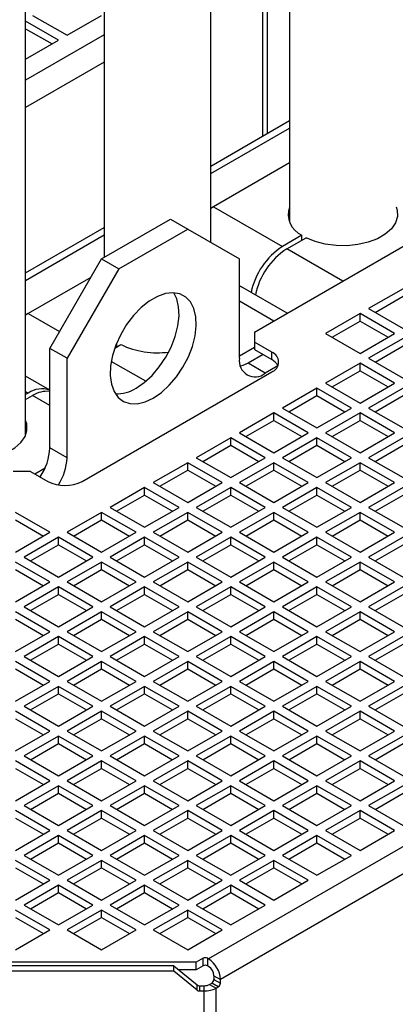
# Model space of a CAD drawing. Header units: millimetres. Extents: x 16 to 577, y 6 to 416.
# Tile 61 of 119: x 376 to 385, y 311 to 334. Entities that reach past the tile are written whole.
import ezdxf

# ---------------------------------------------------------------- set-up
doc = ezdxf.new("R2010")
doc.units = ezdxf.units.MM

msp = doc.modelspace()

# ---------------------------------------------------------------- linework, layer by layer
at = {"color": 7, "linetype": 'Continuous', "lineweight": 25}
for p, q in [((382.3349, 344.7518), (382.3349, 329.7374)), ((377.9912, 342.2442), (377.9912, 328.8986)), ((380.4912, 329.2484), (380.4912, 342.2442)), ((376.1476, 324.7223), (376.1476, 339.7367)), ((381.7072, 331.7429), (381.7072, 335.475)), ((381.8223, 331.8093), (381.8223, 335.6354)), ((376.3118, 334.5763), (377.1199, 334.1098)), ((377.1199, 334.1098), (377.928, 334.5763)), ((376.9179, 333.9932), (376.1476, 334.4379)), ((376.1476, 334.2629), (376.7663, 333.9057)), ((377.9912, 334.1171), (376.1476, 333.0528)), ((376.1476, 333.5485), (376.9179, 333.9932)), ((377.9912, 333.4756), (376.1476, 332.4113)), ((380.4912, 331.0409), (382.3349, 332.1053)), ((380.4912, 330.866), (382.3349, 331.9303)), ((382.3349, 331.1139), (380.5544, 330.086)), ((380.5544, 330.086), (380.4912, 330.0465)), ((380.5544, 330.086), (382.1707, 329.153)), ((377.928, 328.8621), (379.5443, 329.7951)), ((379.5443, 329.7951), (379.9483, 329.5619)), ((376.1476, 328.5334), (377.9912, 329.5977)), ((378.3321, 328.6288), (379.9483, 329.5619)), ((379.9483, 329.5619), (381.1605, 328.8619)), ((376.1476, 328.3585), (377.9912, 329.4228)), ((381.5141, 327.1412), (385.2516, 329.2988)), ((382.6266, 329.4162), (382.1707, 329.153)), ((382.2717, 329.0947), (382.7277, 329.3579)), ((382.6266, 329.2996), (382.6266, 329.4162)), ((383.5848, 328.3366), (382.2717, 329.0947)), ((376.7158, 326.7625), (377.928, 328.8621)), ((377.928, 328.8621), (378.3321, 328.6288)), ((381.1605, 326.5289), (381.1605, 328.8619)), ((378.3321, 328.6288), (377.1199, 326.5293)), ((377.6749, 328.4237), (376.2108, 327.5785)), ((381.1605, 328.2304), (381.1911, 328.2147)), ((382.2824, 327.5847), (381.1911, 328.2147)), ((384.9991, 328.1617), (384.191, 327.6952)), ((381.9686, 327.4036), (381.1605, 327.8701)), ((384.3425, 327.6077), (384.9991, 327.9867)), ((384.191, 327.6952), (384.9991, 327.2286)), ((376.2108, 327.5785), (376.1476, 327.5389)), ((376.2108, 327.5785), (376.9429, 327.1558)), ((383.9889, 327.5785), (383.1808, 327.112)), ((383.3324, 327.0245), (383.9889, 327.4036)), ((384.7971, 327.112), (383.9889, 327.5785)), ((383.9889, 327.4036), (383.9889, 327.5785)), ((383.9889, 327.4036), (384.6455, 327.0245)), ((381.5141, 327.1412), (381.5141, 326.9079)), ((381.9181, 326.6746), (381.5141, 326.9079)), ((381.5141, 326.9079), (381.5141, 326.7329)), ((383.1808, 327.112), (383.9889, 326.6455)), ((383.9889, 326.6455), (384.7971, 327.112)), ((384.9991, 326.9954), (384.191, 326.5289)), ((377.1199, 326.5293), (376.7158, 326.7625)), ((376.7158, 324.4295), (376.7158, 326.7625)), ((378.238, 326.766), (378.384, 326.8504)), ((378.283, 326.792), (378.283, 326.8846)), ((381.1605, 326.5871), (381.5141, 326.7912)), ((381.5141, 326.7329), (381.9181, 326.4997)), ((384.3425, 326.4414), (384.9991, 326.8204)), ((377.1199, 324.1963), (377.1199, 326.5293)), ((378.9628, 325.9898), (378.1558, 326.4556)), ((381.7162, 326.6163), (381.3625, 326.4121)), ((381.9181, 326.4997), (381.9181, 326.6746)), ((384.191, 326.5289), (384.9991, 326.0623)), ((381.7666, 326.1789), (381.3625, 326.4121)), ((382.0632, 326.3501), (381.7666, 326.1789)), ((383.9889, 326.4122), (383.1808, 325.9457)), ((383.3324, 325.8582), (383.9889, 326.2373)), ((384.7971, 325.9457), (383.9889, 326.4122)), ((383.9889, 326.2373), (383.9889, 326.4122)), ((383.9889, 326.2373), (384.6455, 325.8582)), ((376.7158, 325.7831), (376.1476, 326.1112)), ((377.4735, 323.6423), (381.9181, 326.2081)), ((382.9788, 325.8291), (382.1707, 325.3626)), ((383.7869, 325.3626), (382.9788, 325.8291)), ((382.9788, 325.6541), (382.9788, 325.8291)), ((383.1808, 325.9457), (383.9889, 325.4792)), ((383.9889, 325.4792), (384.7971, 325.9457)), ((384.9991, 325.8291), (384.191, 325.3626)), ((376.1476, 325.7489), (376.2108, 325.7124)), ((376.2108, 325.7124), (376.1476, 325.6759)), ((376.1476, 325.5593), (376.3118, 325.6541)), ((376.7158, 325.4208), (376.3118, 325.6541)), ((382.3222, 325.2751), (382.9788, 325.6541)), ((382.9788, 325.6541), (383.6354, 325.2751)), ((384.3425, 325.2751), (384.9991, 325.6541)), ((382.1707, 325.3626), (382.9788, 324.896)), ((382.9788, 324.896), (383.7869, 325.3626)), ((384.191, 325.3626), (384.9991, 324.896)), ((381.9686, 325.2459), (381.1605, 324.7794)), ((381.3121, 324.6919), (381.9686, 325.071)), ((382.7768, 324.7794), (381.9686, 325.2459)), ((381.9686, 325.071), (381.9686, 325.2459)), ((381.9686, 325.071), (382.6252, 324.6919)), ((383.9889, 325.2459), (383.1808, 324.7794)), ((383.3324, 324.6919), (383.9889, 325.071)), ((384.7971, 324.7794), (383.9889, 325.2459)), ((383.9889, 325.071), (383.9889, 325.2459)), ((383.9889, 325.071), (384.6455, 324.6919)), ((380.9585, 324.6628), (380.1504, 324.1963)), ((381.7666, 324.1963), (380.9585, 324.6628)), ((380.9585, 324.4878), (380.9585, 324.6628)), ((381.1605, 324.7794), (381.9686, 324.3129)), ((381.9686, 324.3129), (382.7768, 324.7794)), ((382.9788, 324.6628), (382.1707, 324.1963)), ((383.7869, 324.1963), (382.9788, 324.6628)), ((382.9788, 324.4878), (382.9788, 324.6628)), ((383.1808, 324.7794), (383.9889, 324.3129)), ((383.9889, 324.3129), (384.7971, 324.7794)), ((384.9991, 324.6628), (384.191, 324.1963)), ((377.1199, 324.1963), (376.7158, 324.4295)), ((380.3019, 324.1088), (380.9585, 324.4878)), ((380.9585, 324.4878), (381.6151, 324.1088)), ((382.3222, 324.1088), (382.9788, 324.4878)), ((382.9788, 324.4878), (383.6354, 324.1088)), ((384.3425, 324.1088), (384.9991, 324.4878)), ((380.1504, 324.1963), (380.9585, 323.7297)), ((380.9585, 323.7297), (381.7666, 324.1963)), ((382.1707, 324.1963), (382.9788, 323.7297)), ((382.9788, 323.7297), (383.7869, 324.1963)), ((384.191, 324.1963), (384.9991, 323.7297)), ((376.3623, 323.8172), (376.602, 323.9556)), ((379.9483, 324.0796), (379.1402, 323.6131)), ((379.2918, 323.5256), (379.9483, 323.9047)), ((380.7565, 323.6131), (379.9483, 324.0796)), ((379.9483, 323.9047), (379.9483, 324.0796)), ((379.9483, 323.9047), (380.6049, 323.5256)), ((381.9686, 324.0796), (381.1605, 323.6131)), ((381.3121, 323.5256), (381.9686, 323.9047)), ((382.7768, 323.6131), (381.9686, 324.0796)), ((381.9686, 323.9047), (381.9686, 324.0796)), ((381.9686, 323.9047), (382.6252, 323.5256)), ((383.9889, 324.0796), (383.1808, 323.6131)), ((383.3324, 323.5256), (383.9889, 323.9047)), ((384.7971, 323.6131), (383.9889, 324.0796)), ((383.9889, 323.9047), (383.9889, 324.0796)), ((383.9889, 323.9047), (384.6455, 323.5256)), ((376.2613, 323.8755), (375.8572, 323.8755)), ((376.2613, 323.8755), (376.6653, 323.6423)), ((400.0874, 323.7803), (380.437, 312.4364)), ((378.9382, 323.4965), (378.1301, 323.03)), ((379.7463, 323.03), (378.9382, 323.4965)), ((378.9382, 323.3215), (378.9382, 323.4965)), ((379.1402, 323.6131), (379.9483, 323.1466)), ((379.9483, 323.1466), (380.7565, 323.6131)), ((380.9585, 323.4965), (380.1504, 323.03)), ((381.7666, 323.03), (380.9585, 323.4965)), ((380.9585, 323.3215), (380.9585, 323.4965)), ((381.1605, 323.6131), (381.9686, 323.1466)), ((381.9686, 323.1466), (382.7768, 323.6131)), ((382.9788, 323.4965), (382.1707, 323.03)), ((383.7869, 323.03), (382.9788, 323.4965)), ((382.9788, 323.3215), (382.9788, 323.4965)), ((383.1808, 323.6131), (383.9889, 323.1466)), ((383.9889, 323.1466), (384.7971, 323.6131)), ((384.9991, 323.4965), (384.191, 323.03)), ((378.2816, 322.9425), (378.9382, 323.3215)), ((378.9382, 323.3215), (379.5948, 322.9425)), ((380.3019, 322.9425), (380.9585, 323.3215)), ((380.9585, 323.3215), (381.6151, 322.9425)), ((382.3222, 322.9425), (382.9788, 323.3215)), ((382.9788, 323.3215), (383.6354, 322.9425)), ((384.3425, 322.9425), (384.9991, 323.3215)), ((378.1301, 323.03), (378.9382, 322.5635)), ((378.9382, 322.5635), (379.7463, 323.03)), ((380.1504, 323.03), (380.9585, 322.5635)), ((380.9585, 322.5635), (381.7666, 323.03)), ((382.1707, 323.03), (382.9788, 322.5635)), ((382.9788, 322.5635), (383.7869, 323.03)), ((384.191, 323.03), (384.9991, 322.5635)), ((376.7158, 322.4468), (375.9077, 322.9133)), ((377.928, 322.9133), (377.1199, 322.4468)), ((378.7362, 322.4468), (377.928, 322.9133)), ((377.928, 322.7384), (377.928, 322.9133)), ((379.9483, 322.9133), (379.1402, 322.4468)), ((380.7565, 322.4468), (379.9483, 322.9133)), ((379.9483, 322.7384), (379.9483, 322.9133)), ((381.9686, 322.9133), (381.1605, 322.4468)), ((382.7768, 322.4468), (381.9686, 322.9133)), ((381.9686, 322.7384), (381.9686, 322.9133)), ((383.9889, 322.9133), (383.1808, 322.4468)), ((384.7971, 322.4468), (383.9889, 322.9133)), ((383.9889, 322.7384), (383.9889, 322.9133)), ((375.9077, 322.7384), (376.5643, 322.3593)), ((377.2715, 322.3593), (377.928, 322.7384)), ((377.928, 322.7384), (378.5846, 322.3593)), ((379.2918, 322.3593), (379.9483, 322.7384)), ((379.9483, 322.7384), (380.6049, 322.3593)), ((381.3121, 322.3593), (381.9686, 322.7384)), ((381.9686, 322.7384), (382.6252, 322.3593)), ((383.3324, 322.3593), (383.9889, 322.7384)), ((383.9889, 322.7384), (384.6455, 322.3593)), ((375.9077, 321.9803), (376.7158, 322.4468)), ((376.9179, 322.3302), (376.1098, 321.8637)), ((377.726, 321.8637), (376.9179, 322.3302)), ((376.9179, 322.1552), (376.9179, 322.3302)), ((377.1199, 322.4468), (377.928, 321.9803)), ((377.928, 321.9803), (378.7362, 322.4468)), ((378.9382, 322.3302), (378.1301, 321.8637)), ((379.7463, 321.8637), (378.9382, 322.3302)), ((378.9382, 322.1552), (378.9382, 322.3302)), ((379.1402, 322.4468), (379.9483, 321.9803)), ((379.9483, 321.9803), (380.7565, 322.4468)), ((380.9585, 322.3302), (380.1504, 321.8637)), ((381.7666, 321.8637), (380.9585, 322.3302)), ((380.9585, 322.1552), (380.9585, 322.3302)), ((381.1605, 322.4468), (381.9686, 321.9803)), ((381.9686, 321.9803), (382.7768, 322.4468)), ((382.9788, 322.3302), (382.1707, 321.8637)), ((383.7869, 321.8637), (382.9788, 322.3302)), ((382.9788, 322.1552), (382.9788, 322.3302)), ((383.1808, 322.4468), (383.9889, 321.9803)), ((383.9889, 321.9803), (384.7971, 322.4468)), ((384.9991, 322.3302), (384.191, 321.8637)), ((376.2613, 321.7762), (376.9179, 322.1552)), ((376.9179, 322.1552), (377.5745, 321.7762)), ((378.2816, 321.7762), (378.9382, 322.1552)), ((378.9382, 322.1552), (379.5948, 321.7762)), ((380.3019, 321.7762), (380.9585, 322.1552)), ((380.9585, 322.1552), (381.6151, 321.7762)), ((382.3222, 321.7762), (382.9788, 322.1552)), ((382.9788, 322.1552), (383.6354, 321.7762)), ((384.3425, 321.7762), (384.9991, 322.1552)), ((376.1098, 321.8637), (376.9179, 321.3972)), ((376.9179, 321.3972), (377.726, 321.8637)), ((378.1301, 321.8637), (378.9382, 321.3972)), ((378.9382, 321.3972), (379.7463, 321.8637)), ((380.1504, 321.8637), (380.9585, 321.3972)), ((380.9585, 321.3972), (381.7666, 321.8637)), ((382.1707, 321.8637), (382.9788, 321.3972)), ((382.9788, 321.3972), (383.7869, 321.8637)), ((384.191, 321.8637), (384.9991, 321.3972)), ((376.7158, 321.2805), (375.9077, 321.747)), ((377.928, 321.747), (377.1199, 321.2805)), ((378.7362, 321.2805), (377.928, 321.747)), ((377.928, 321.5721), (377.928, 321.747)), ((379.9483, 321.747), (379.1402, 321.2805)), ((380.7565, 321.2805), (379.9483, 321.747)), ((379.9483, 321.5721), (379.9483, 321.747)), ((381.9686, 321.747), (381.1605, 321.2805)), ((382.7768, 321.2805), (381.9686, 321.747)), ((381.9686, 321.5721), (381.9686, 321.747)), ((383.9889, 321.747), (383.1808, 321.2805)), ((384.7971, 321.2805), (383.9889, 321.747)), ((383.9889, 321.5721), (383.9889, 321.747)), ((375.9077, 321.5721), (376.5643, 321.193)), ((377.2715, 321.193), (377.928, 321.5721)), ((377.928, 321.5721), (378.5846, 321.193)), ((379.2918, 321.193), (379.9483, 321.5721)), ((379.9483, 321.5721), (380.6049, 321.193)), ((381.3121, 321.193), (381.9686, 321.5721)), ((381.9686, 321.5721), (382.6252, 321.193)), ((383.3324, 321.193), (383.9889, 321.5721)), ((383.9889, 321.5721), (384.6455, 321.193)), ((375.9077, 320.814), (376.7158, 321.2805)), ((376.9179, 321.1639), (376.1098, 320.6974)), ((377.726, 320.6974), (376.9179, 321.1639)), ((376.9179, 320.9889), (376.9179, 321.1639)), ((377.1199, 321.2805), (377.928, 320.814)), ((377.928, 320.814), (378.7362, 321.2805)), ((378.9382, 321.1639), (378.1301, 320.6974)), ((379.7463, 320.6974), (378.9382, 321.1639)), ((378.9382, 320.9889), (378.9382, 321.1639)), ((379.1402, 321.2805), (379.9483, 320.814)), ((379.9483, 320.814), (380.7565, 321.2805)), ((380.9585, 321.1639), (380.1504, 320.6974)), ((381.7666, 320.6974), (380.9585, 321.1639)), ((380.9585, 320.9889), (380.9585, 321.1639)), ((381.1605, 321.2805), (381.9686, 320.814)), ((381.9686, 320.814), (382.7768, 321.2805)), ((382.9788, 321.1639), (382.1707, 320.6974)), ((383.7869, 320.6974), (382.9788, 321.1639)), ((382.9788, 320.9889), (382.9788, 321.1639)), ((383.1808, 321.2805), (383.9889, 320.814)), ((383.9889, 320.814), (384.7971, 321.2805)), ((384.9991, 321.1639), (384.191, 320.6974)), ((376.2613, 320.6099), (376.9179, 320.9889)), ((376.9179, 320.9889), (377.5745, 320.6099)), ((378.2816, 320.6099), (378.9382, 320.9889)), ((378.9382, 320.9889), (379.5948, 320.6099)), ((380.3019, 320.6099), (380.9585, 320.9889)), ((380.9585, 320.9889), (381.6151, 320.6099)), ((382.3222, 320.6099), (382.9788, 320.9889)), ((382.9788, 320.9889), (383.6354, 320.6099)), ((384.3425, 320.6099), (384.9991, 320.9889)), ((376.1098, 320.6974), (376.9179, 320.2309)), ((376.9179, 320.2309), (377.726, 320.6974)), ((378.1301, 320.6974), (378.9382, 320.2309)), ((378.9382, 320.2309), (379.7463, 320.6974)), ((380.1504, 320.6974), (380.9585, 320.2309)), ((380.9585, 320.2309), (381.7666, 320.6974)), ((382.1707, 320.6974), (382.9788, 320.2309)), ((382.9788, 320.2309), (383.7869, 320.6974)), ((384.191, 320.6974), (384.9991, 320.2309)), ((376.7158, 320.1142), (375.9077, 320.5807)), ((377.928, 320.5807), (377.1199, 320.1142)), ((378.7362, 320.1142), (377.928, 320.5807)), ((377.928, 320.4058), (377.928, 320.5807)), ((379.9483, 320.5807), (379.1402, 320.1142)), ((380.7565, 320.1142), (379.9483, 320.5807)), ((379.9483, 320.4058), (379.9483, 320.5807)), ((381.9686, 320.5807), (381.1605, 320.1142)), ((382.7768, 320.1142), (381.9686, 320.5807)), ((381.9686, 320.4058), (381.9686, 320.5807)), ((383.9889, 320.5807), (383.1808, 320.1142)), ((384.7971, 320.1142), (383.9889, 320.5807)), ((383.9889, 320.4058), (383.9889, 320.5807)), ((375.9077, 320.4058), (376.5643, 320.0267)), ((377.2715, 320.0267), (377.928, 320.4058)), ((377.928, 320.4058), (378.5846, 320.0267)), ((379.2918, 320.0267), (379.9483, 320.4058)), ((379.9483, 320.4058), (380.6049, 320.0267)), ((381.3121, 320.0267), (381.9686, 320.4058)), ((381.9686, 320.4058), (382.6252, 320.0267)), ((383.3324, 320.0267), (383.9889, 320.4058)), ((383.9889, 320.4058), (384.6455, 320.0267)), ((375.9077, 319.6477), (376.7158, 320.1142)), ((376.9179, 319.9976), (376.1098, 319.5311)), ((377.726, 319.5311), (376.9179, 319.9976)), ((376.9179, 319.8226), (376.9179, 319.9976)), ((377.1199, 320.1142), (377.928, 319.6477)), ((377.928, 319.6477), (378.7362, 320.1142)), ((378.9382, 319.9976), (378.1301, 319.5311)), ((379.7463, 319.5311), (378.9382, 319.9976)), ((378.9382, 319.8226), (378.9382, 319.9976)), ((379.1402, 320.1142), (379.9483, 319.6477)), ((379.9483, 319.6477), (380.7565, 320.1142)), ((380.9585, 319.9976), (380.1504, 319.5311)), ((381.7666, 319.5311), (380.9585, 319.9976)), ((380.9585, 319.8226), (380.9585, 319.9976)), ((381.1605, 320.1142), (381.9686, 319.6477)), ((381.9686, 319.6477), (382.7768, 320.1142)), ((382.9788, 319.9976), (382.1707, 319.5311)), ((383.7869, 319.5311), (382.9788, 319.9976)), ((382.9788, 319.8226), (382.9788, 319.9976)), ((383.1808, 320.1142), (383.9889, 319.6477)), ((383.9889, 319.6477), (384.7971, 320.1142)), ((384.9991, 319.9976), (384.191, 319.5311)), ((376.2613, 319.4436), (376.9179, 319.8226)), ((376.9179, 319.8226), (377.5745, 319.4436)), ((378.2816, 319.4436), (378.9382, 319.8226)), ((378.9382, 319.8226), (379.5948, 319.4436)), ((380.3019, 319.4436), (380.9585, 319.8226)), ((380.9585, 319.8226), (381.6151, 319.4436)), ((382.3222, 319.4436), (382.9788, 319.8226)), ((382.9788, 319.8226), (383.6354, 319.4436)), ((384.3425, 319.4436), (384.9991, 319.8226)), ((376.1098, 319.5311), (376.9179, 319.0646)), ((376.9179, 319.0646), (377.726, 319.5311)), ((378.1301, 319.5311), (378.9382, 319.0646)), ((378.9382, 319.0646), (379.7463, 319.5311)), ((380.1504, 319.5311), (380.9585, 319.0646)), ((380.9585, 319.0646), (381.7666, 319.5311)), ((382.1707, 319.5311), (382.9788, 319.0646)), ((382.9788, 319.0646), (383.7869, 319.5311)), ((384.191, 319.5311), (384.9991, 319.0646)), ((376.7158, 318.9479), (375.9077, 319.4144)), ((377.928, 319.4144), (377.1199, 318.9479)), ((378.7362, 318.9479), (377.928, 319.4144)), ((377.928, 319.2395), (377.928, 319.4144)), ((379.9483, 319.4144), (379.1402, 318.9479)), ((380.7565, 318.9479), (379.9483, 319.4144)), ((379.9483, 319.2395), (379.9483, 319.4144)), ((381.9686, 319.4144), (381.1605, 318.9479)), ((382.7768, 318.9479), (381.9686, 319.4144)), ((381.9686, 319.2395), (381.9686, 319.4144)), ((383.9889, 319.4144), (383.1808, 318.9479)), ((384.7971, 318.9479), (383.9889, 319.4144)), ((383.9889, 319.2395), (383.9889, 319.4144)), ((375.9077, 319.2395), (376.5643, 318.8604)), ((377.2715, 318.8604), (377.928, 319.2395)), ((377.928, 319.2395), (378.5846, 318.8604)), ((379.2918, 318.8604), (379.9483, 319.2395)), ((379.9483, 319.2395), (380.6049, 318.8604)), ((381.3121, 318.8604), (381.9686, 319.2395)), ((381.9686, 319.2395), (382.6252, 318.8604)), ((383.3324, 318.8604), (383.9889, 319.2395)), ((383.9889, 319.2395), (384.6455, 318.8604)), ((375.9077, 318.4814), (376.7158, 318.9479)), ((376.9179, 318.8313), (376.1098, 318.3648)), ((377.726, 318.3648), (376.9179, 318.8313)), ((376.9179, 318.6563), (376.9179, 318.8313)), ((377.1199, 318.9479), (377.928, 318.4814)), ((377.928, 318.4814), (378.7362, 318.9479)), ((378.9382, 318.8313), (378.1301, 318.3648)), ((379.7463, 318.3648), (378.9382, 318.8313)), ((378.9382, 318.6563), (378.9382, 318.8313)), ((379.1402, 318.9479), (379.9483, 318.4814)), ((379.9483, 318.4814), (380.7565, 318.9479)), ((380.9585, 318.8313), (380.1504, 318.3648)), ((381.7666, 318.3648), (380.9585, 318.8313)), ((380.9585, 318.6563), (380.9585, 318.8313)), ((381.1605, 318.9479), (381.9686, 318.4814)), ((381.9686, 318.4814), (382.7768, 318.9479)), ((382.9788, 318.8313), (382.1707, 318.3648)), ((383.7869, 318.3648), (382.9788, 318.8313)), ((382.9788, 318.6563), (382.9788, 318.8313)), ((383.1808, 318.9479), (383.9889, 318.4814)), ((383.9889, 318.4814), (384.7971, 318.9479)), ((384.9991, 318.8313), (384.191, 318.3648)), ((376.2613, 318.2773), (376.9179, 318.6563)), ((376.9179, 318.6563), (377.5745, 318.2773)), ((378.2816, 318.2773), (378.9382, 318.6563)), ((378.9382, 318.6563), (379.5948, 318.2773)), ((380.3019, 318.2773), (380.9585, 318.6563)), ((380.9585, 318.6563), (381.6151, 318.2773)), ((382.3222, 318.2773), (382.9788, 318.6563)), ((382.9788, 318.6563), (383.6354, 318.2773)), ((384.3425, 318.2773), (384.9991, 318.6563)), ((376.1098, 318.3648), (376.9179, 317.8983)), ((376.9179, 317.8983), (377.726, 318.3648)), ((378.1301, 318.3648), (378.9382, 317.8983)), ((378.9382, 317.8983), (379.7463, 318.3648)), ((380.1504, 318.3648), (380.9585, 317.8983)), ((380.9585, 317.8983), (381.7666, 318.3648)), ((382.1707, 318.3648), (382.9788, 317.8983)), ((382.9788, 317.8983), (383.7869, 318.3648)), ((384.191, 318.3648), (384.9991, 317.8983)), ((376.7158, 317.7816), (375.9077, 318.2482)), ((377.928, 318.2482), (377.1199, 317.7816)), ((378.7362, 317.7816), (377.928, 318.2482)), ((377.928, 318.0732), (377.928, 318.2482)), ((379.9483, 318.2482), (379.1402, 317.7816)), ((380.7565, 317.7816), (379.9483, 318.2482)), ((379.9483, 318.0732), (379.9483, 318.2482)), ((391.5237, 318.195), (380.7148, 311.9552)), ((381.9686, 318.2482), (381.1605, 317.7816)), ((382.7768, 317.7816), (381.9686, 318.2482)), ((381.9686, 318.0732), (381.9686, 318.2482)), ((383.9889, 318.2482), (383.1808, 317.7816)), ((384.7971, 317.7816), (383.9889, 318.2482)), ((383.9889, 318.0732), (383.9889, 318.2482)), ((375.9077, 318.0732), (376.5643, 317.6941)), ((377.2715, 317.6941), (377.928, 318.0732)), ((377.928, 318.0732), (378.5846, 317.6941)), ((379.2918, 317.6941), (379.9483, 318.0732)), ((379.9483, 318.0732), (380.6049, 317.6941)), ((381.3121, 317.6941), (381.9686, 318.0732)), ((381.9686, 318.0732), (382.6252, 317.6941)), ((383.3324, 317.6941), (383.9889, 318.0732)), ((383.9889, 318.0732), (384.6455, 317.6941)), ((375.9077, 317.3151), (376.7158, 317.7816)), ((377.1199, 317.7816), (377.928, 317.3151)), ((377.928, 317.3151), (378.7362, 317.7816)), ((379.1402, 317.7816), (379.9483, 317.3151)), ((379.9483, 317.3151), (380.7565, 317.7816)), ((381.1605, 317.7816), (381.9686, 317.3151)), ((381.9686, 317.3151), (382.7768, 317.7816)), ((383.1808, 317.7816), (383.9889, 317.3151)), ((383.9889, 317.3151), (384.7971, 317.7816)), ((376.9179, 317.665), (376.1098, 317.1985)), ((376.2613, 317.111), (376.9179, 317.49)), ((377.726, 317.1985), (376.9179, 317.665)), ((376.9179, 317.49), (376.9179, 317.665)), ((376.9179, 317.49), (377.5745, 317.111)), ((378.9382, 317.665), (378.1301, 317.1985)), ((378.2816, 317.111), (378.9382, 317.49)), ((379.7463, 317.1985), (378.9382, 317.665)), ((378.9382, 317.49), (378.9382, 317.665)), ((378.9382, 317.49), (379.5948, 317.111)), ((380.9585, 317.665), (380.1504, 317.1985)), ((380.3019, 317.111), (380.9585, 317.49)), ((381.7666, 317.1985), (380.9585, 317.665)), ((380.9585, 317.49), (380.9585, 317.665)), ((380.9585, 317.49), (381.6151, 317.111)), ((382.9788, 317.665), (382.1707, 317.1985)), ((382.3222, 317.111), (382.9788, 317.49)), ((383.7869, 317.1985), (382.9788, 317.665)), ((382.9788, 317.49), (382.9788, 317.665)), ((382.9788, 317.49), (383.6354, 317.111)), ((384.9991, 317.665), (384.191, 317.1985)), ((384.3425, 317.111), (384.9991, 317.49)), ((376.7158, 316.6153), (375.9077, 317.0819)), ((376.1098, 317.1985), (376.9179, 316.732)), ((376.9179, 316.732), (377.726, 317.1985)), ((377.928, 317.0819), (377.1199, 316.6153)), ((378.7362, 316.6153), (377.928, 317.0819)), ((377.928, 316.9069), (377.928, 317.0819)), ((378.1301, 317.1985), (378.9382, 316.732)), ((378.9382, 316.732), (379.7463, 317.1985)), ((379.9483, 317.0819), (379.1402, 316.6153)), ((380.7565, 316.6153), (379.9483, 317.0819)), ((379.9483, 316.9069), (379.9483, 317.0819)), ((380.1504, 317.1985), (380.9585, 316.732)), ((380.9585, 316.732), (381.7666, 317.1985)), ((381.9686, 317.0819), (381.1605, 316.6153)), ((382.7768, 316.6153), (381.9686, 317.0819)), ((381.9686, 316.9069), (381.9686, 317.0819)), ((382.1707, 317.1985), (382.9788, 316.732)), ((382.9788, 316.732), (383.7869, 317.1985)), ((383.9889, 317.0819), (383.1808, 316.6153)), ((384.7971, 316.6153), (383.9889, 317.0819)), ((383.9889, 316.9069), (383.9889, 317.0819)), ((384.191, 317.1985), (384.9991, 316.732)), ((375.9077, 316.9069), (376.5643, 316.5278)), ((377.2715, 316.5278), (377.928, 316.9069)), ((377.928, 316.9069), (378.5846, 316.5278)), ((379.2918, 316.5278), (379.9483, 316.9069)), ((379.9483, 316.9069), (380.6049, 316.5278)), ((381.3121, 316.5278), (381.9686, 316.9069)), ((381.9686, 316.9069), (382.6252, 316.5278)), ((383.3324, 316.5278), (383.9889, 316.9069)), ((383.9889, 316.9069), (384.6455, 316.5278)), ((375.9077, 316.1488), (376.7158, 316.6153)), ((377.1199, 316.6153), (377.928, 316.1488)), ((377.928, 316.1488), (378.7362, 316.6153)), ((379.1402, 316.6153), (379.9483, 316.1488)), ((379.9483, 316.1488), (380.7565, 316.6153)), ((381.1605, 316.6153), (381.9686, 316.1488)), ((381.9686, 316.1488), (382.7768, 316.6153)), ((383.1808, 316.6153), (383.9889, 316.1488)), ((383.9889, 316.1488), (384.7971, 316.6153)), ((376.9179, 316.4987), (376.1098, 316.0322)), ((376.2613, 315.9447), (376.9179, 316.3237)), ((377.726, 316.0322), (376.9179, 316.4987)), ((376.9179, 316.3237), (376.9179, 316.4987)), ((376.9179, 316.3237), (377.5745, 315.9447)), ((378.9382, 316.4987), (378.1301, 316.0322)), ((378.2816, 315.9447), (378.9382, 316.3237)), ((379.7463, 316.0322), (378.9382, 316.4987)), ((378.9382, 316.3237), (378.9382, 316.4987)), ((378.9382, 316.3237), (379.5948, 315.9447)), ((380.9585, 316.4987), (380.1504, 316.0322)), ((380.3019, 315.9447), (380.9585, 316.3237)), ((381.7666, 316.0322), (380.9585, 316.4987)), ((380.9585, 316.3237), (380.9585, 316.4987)), ((380.9585, 316.3237), (381.6151, 315.9447)), ((382.9788, 316.4987), (382.1707, 316.0322)), ((382.3222, 315.9447), (382.9788, 316.3237)), ((383.7869, 316.0322), (382.9788, 316.4987)), ((382.9788, 316.3237), (382.9788, 316.4987)), ((382.9788, 316.3237), (383.6354, 315.9447)), ((384.9991, 316.4987), (384.191, 316.0322)), ((384.3425, 315.9447), (384.9991, 316.3237)), ((376.7158, 315.449), (375.9077, 315.9156)), ((376.1098, 316.0322), (376.9179, 315.5657)), ((376.9179, 315.5657), (377.726, 316.0322)), ((377.928, 315.9156), (377.1199, 315.449)), ((378.7362, 315.449), (377.928, 315.9156)), ((377.928, 315.7406), (377.928, 315.9156)), ((378.1301, 316.0322), (378.9382, 315.5657)), ((378.9382, 315.5657), (379.7463, 316.0322)), ((379.9483, 315.9156), (379.1402, 315.449)), ((380.7565, 315.449), (379.9483, 315.9156)), ((379.9483, 315.7406), (379.9483, 315.9156)), ((380.1504, 316.0322), (380.9585, 315.5657)), ((380.9585, 315.5657), (381.7666, 316.0322)), ((381.9686, 315.9156), (381.1605, 315.449)), ((382.7768, 315.449), (381.9686, 315.9156)), ((381.9686, 315.7406), (381.9686, 315.9156)), ((382.1707, 316.0322), (382.9788, 315.5657)), ((382.9788, 315.5657), (383.7869, 316.0322)), ((383.9889, 315.9156), (383.1808, 315.449)), ((384.7971, 315.449), (383.9889, 315.9156)), ((383.9889, 315.7406), (383.9889, 315.9156)), ((384.191, 316.0322), (384.9991, 315.5657)), ((375.9077, 315.7406), (376.5643, 315.3616)), ((377.2715, 315.3616), (377.928, 315.7406)), ((377.928, 315.7406), (378.5846, 315.3616)), ((379.2918, 315.3616), (379.9483, 315.7406)), ((379.9483, 315.7406), (380.6049, 315.3616)), ((381.3121, 315.3616), (381.9686, 315.7406)), ((381.9686, 315.7406), (382.6252, 315.3616)), ((383.3324, 315.3616), (383.9889, 315.7406)), ((383.9889, 315.7406), (384.6455, 315.3616)), ((375.9077, 314.9825), (376.7158, 315.449)), ((377.1199, 315.449), (377.928, 314.9825)), ((377.928, 314.9825), (378.7362, 315.449)), ((379.1402, 315.449), (379.9483, 314.9825)), ((379.9483, 314.9825), (380.7565, 315.449)), ((381.1605, 315.449), (381.9686, 314.9825)), ((381.9686, 314.9825), (382.7768, 315.449)), ((383.1808, 315.449), (383.9889, 314.9825)), ((383.9889, 314.9825), (384.7971, 315.449)), ((376.9179, 315.3324), (376.1098, 314.8659)), ((376.2613, 314.7784), (376.9179, 315.1574)), ((377.726, 314.8659), (376.9179, 315.3324)), ((376.9179, 315.1574), (376.9179, 315.3324)), ((376.9179, 315.1574), (377.5745, 314.7784)), ((378.9382, 315.3324), (378.1301, 314.8659)), ((378.2816, 314.7784), (378.9382, 315.1574)), ((379.7463, 314.8659), (378.9382, 315.3324)), ((378.9382, 315.1574), (378.9382, 315.3324)), ((378.9382, 315.1574), (379.5948, 314.7784)), ((380.9585, 315.3324), (380.1504, 314.8659)), ((380.3019, 314.7784), (380.9585, 315.1574)), ((381.7666, 314.8659), (380.9585, 315.3324)), ((380.9585, 315.1574), (380.9585, 315.3324)), ((380.9585, 315.1574), (381.6151, 314.7784)), ((382.9788, 315.3324), (382.1707, 314.8659)), ((382.3222, 314.7784), (382.9788, 315.1574)), ((383.7869, 314.8659), (382.9788, 315.3324)), ((382.9788, 315.1574), (382.9788, 315.3324)), ((382.9788, 315.1574), (383.6354, 314.7784)), ((376.7158, 314.2827), (375.9077, 314.7493)), ((376.1098, 314.8659), (376.9179, 314.3994)), ((376.9179, 314.3994), (377.726, 314.8659)), ((377.928, 314.7493), (377.1199, 314.2827)), ((378.7362, 314.2827), (377.928, 314.7493)), ((377.928, 314.5743), (377.928, 314.7493)), ((378.1301, 314.8659), (378.9382, 314.3994)), ((378.9382, 314.3994), (379.7463, 314.8659)), ((379.9483, 314.7493), (379.1402, 314.2827)), ((380.7565, 314.2827), (379.9483, 314.7493)), ((379.9483, 314.5743), (379.9483, 314.7493)), ((380.1504, 314.8659), (380.9585, 314.3994)), ((380.9585, 314.3994), (381.7666, 314.8659)), ((381.9686, 314.7493), (381.1605, 314.2827)), ((382.7768, 314.2827), (381.9686, 314.7493)), ((381.9686, 314.5743), (381.9686, 314.7493)), ((382.1707, 314.8659), (382.9788, 314.3994)), ((382.9788, 314.3994), (383.7869, 314.8659)), ((375.9077, 314.5743), (376.5643, 314.1953)), ((377.2715, 314.1953), (377.928, 314.5743)), ((377.928, 314.5743), (378.5846, 314.1953)), ((379.2918, 314.1953), (379.9483, 314.5743)), ((379.9483, 314.5743), (380.6049, 314.1953)), ((381.3121, 314.1953), (381.9686, 314.5743)), ((381.9686, 314.5743), (382.6252, 314.1953)), ((375.9077, 313.8162), (376.7158, 314.2827)), ((377.1199, 314.2827), (377.928, 313.8162)), ((377.928, 313.8162), (378.7362, 314.2827)), ((379.1402, 314.2827), (379.9483, 313.8162)), ((379.9483, 313.8162), (380.7565, 314.2827)), ((381.1605, 314.2827), (381.9686, 313.8162)), ((381.9686, 313.8162), (382.7768, 314.2827)), ((376.9179, 314.1661), (376.1098, 313.6996)), ((376.2613, 313.6121), (376.9179, 313.9911)), ((377.726, 313.6996), (376.9179, 314.1661)), ((376.9179, 313.9911), (376.9179, 314.1661)), ((376.9179, 313.9911), (377.5745, 313.6121)), ((378.9382, 314.1661), (378.1301, 313.6996)), ((378.2816, 313.6121), (378.9382, 313.9911)), ((379.7463, 313.6996), (378.9382, 314.1661)), ((378.9382, 313.9911), (378.9382, 314.1661)), ((378.9382, 313.9911), (379.5948, 313.6121)), ((380.9585, 314.1661), (380.1504, 313.6996)), ((380.3019, 313.6121), (380.9585, 313.9911)), ((381.7666, 313.6996), (380.9585, 314.1661)), ((380.9585, 313.9911), (380.9585, 314.1661)), ((380.9585, 313.9911), (381.6151, 313.6121)), ((376.7158, 313.1164), (375.9077, 313.583)), ((376.1098, 313.6996), (376.9179, 313.2331)), ((376.9179, 313.2331), (377.726, 313.6996)), ((377.928, 313.583), (377.1199, 313.1164)), ((378.7362, 313.1164), (377.928, 313.583)), ((377.928, 313.408), (377.928, 313.583)), ((378.1301, 313.6996), (378.9382, 313.2331)), ((378.9382, 313.2331), (379.7463, 313.6996)), ((379.9483, 313.583), (379.1402, 313.1164)), ((380.7565, 313.1164), (379.9483, 313.583)), ((379.9483, 313.408), (379.9483, 313.583)), ((380.1504, 313.6996), (380.9585, 313.2331)), ((380.9585, 313.2331), (381.7666, 313.6996)), ((375.9077, 313.408), (376.5643, 313.029)), ((377.2715, 313.029), (377.928, 313.408)), ((377.928, 313.408), (378.5846, 313.029)), ((379.2918, 313.029), (379.9483, 313.408)), ((379.9483, 313.408), (380.6049, 313.029)), ((375.9077, 312.6499), (376.7158, 313.1164)), ((377.1199, 313.1164), (377.928, 312.6499)), ((377.928, 312.6499), (378.7362, 313.1164)), ((379.1402, 313.1164), (379.9483, 312.6499)), ((379.9483, 312.6499), (380.7565, 313.1164)), ((380.1488, 312.3574), (371.0606, 312.3574)), ((380.3108, 312.4509), (380.1488, 312.3574)), ((380.1488, 312.1825), (380.1488, 312.3574)), ((380.3108, 312.276), (380.3108, 312.4509)), ((380.437, 312.4364), (380.4118, 312.4509)), ((380.4118, 312.4509), (380.4118, 312.276)), ((379.6217, 312.275), (371.0754, 312.275)), ((379.6217, 312.1513), (371.0754, 312.1513)), ((379.6217, 312.1513), (379.6217, 312.275)), ((379.6217, 312.275), (380.1722, 311.8254)), ((380.1722, 311.7017), (379.6217, 312.1513)), ((380.1488, 312.1825), (379.735, 312.1825)), ((380.3108, 312.276), (380.1488, 312.1825)), ((380.437, 312.2614), (380.4118, 312.276)), ((380.5633, 312.0427), (380.7148, 311.9552)), ((380.5633, 312.0427), (380.5633, 311.9552)), ((380.5633, 311.9552), (380.7148, 311.8677)), ((380.7148, 311.8677), (380.7148, 311.9552)), ((380.1722, 311.7017), (380.1722, 311.8254)), ((380.2227, 311.8084), (380.2227, 311.6847)), ((380.2227, 311.8084), (380.336, 311.8084)), ((380.2227, 311.6847), (380.336, 311.6847)), ((380.336, 311.6847), (380.336, 311.8084)), ((380.336, 263.4504), (380.336, 311.6847)), ((380.4623, 311.8386), (380.5128, 311.8677)), ((380.4623, 311.8386), (380.6138, 311.7511)), ((380.6643, 311.7802), (380.5128, 311.8677)), ((380.6138, 311.7511), (380.6643, 311.7802)), ((380.6138, 263.4877), (380.6138, 311.7511))]:
    msp.add_line(p, q, dxfattribs=at)
at = {"color": 7, "linetype": 'Continuous', "lineweight": 25, "flags": 128}
for points in [[(384.8349, 330.0848), (384.8608, 330.0027), (384.8667, 329.853), (384.8204, 329.7057), (384.7239, 329.5668), (384.5811, 329.4418), (384.3977, 329.336), (384.1813, 329.2535), (383.9406, 329.1978), (383.6855, 329.1711), (383.4262, 329.1745), (383.1734, 329.2079), (382.9374, 329.2698), (382.7277, 329.3579)], [(379.1402, 325.5959), (379.3314, 325.7273), (379.5156, 325.8962), (379.6863, 326.0963), (379.8373, 326.3206), (379.9631, 326.5608), (380.0591, 326.8082), (380.1219, 327.0541), (380.1492, 327.2894), (380.1401, 327.5056), (380.0948, 327.695), (380.015, 327.8506), (379.9036, 327.967), (379.7646, 328.0398), (379.6031, 328.0664), (379.4248, 328.0459), (379.2362, 327.979), (379.0442, 327.8681), (378.8556, 327.7173), (378.6773, 327.532), (378.5158, 327.3188), (378.3768, 327.0855), (378.2654, 326.8406), (378.1856, 326.5928), (378.1403, 326.3512), (378.1312, 326.1244), (378.1585, 325.9206), (378.2213, 325.7473), (378.3174, 325.6107), (378.4431, 325.5157), (378.5941, 325.4658), (378.7648, 325.4627), (378.949, 325.5066), (379.1402, 325.5959)], [(378.7362, 325.8291), (378.9273, 325.9606), (379.1116, 326.1294), (379.2823, 326.3296), (379.4332, 326.5538), (379.559, 326.794), (379.655, 327.0415), (379.7178, 327.2873), (379.7452, 327.5226), (379.736, 327.7388), (379.6907, 327.9282), (379.6232, 328.0657)], [(381.3625, 326.4121), (381.2443, 326.3573), (381.1866, 326.3407)], [(374.0403, 324.3428), (374.2501, 324.2548), (374.4861, 324.1928), (374.7389, 324.1594), (374.9981, 324.156), (375.2533, 324.1827), (375.494, 324.2385), (375.7104, 324.3209), (375.8938, 324.4268), (376.0366, 324.5517), (376.1331, 324.6906), (376.1793, 324.8379), (376.1735, 324.9876), (376.1476, 325.0697)]]:
    msp.add_lwpolyline(points, dxfattribs=at)
at = {"color": 7, "linetype": 'Continuous', "lineweight": 25}
for centre, radius, start, end in [((382.8521, 329.9125), 0.5451, 161.57709, 245.5738), ((383.0877, 327.7409), 1.6838, 123.00048, 168.63262), ((383.1677, 327.6969), 1.6603, 122.65963, 168.97347), ((379.2353, 328.6455), 1.9868, 244.6302, 277.70975), ((381.53, 326.4689), 0.3743, 170.78596, 309.20329), ((381.8296, 326.4414), 0.2495, 290.78342, 69.21658), ((381.7593, 326.1927), 0.3456, 27.79867, 62.64471), ((376.5295, 325.2606), 0.5529, 70.30903, 125.20373), ((376.655, 325.1237), 0.6318, 84.47768, 122.90835), ((378.2656, 326.5693), 0.8771, 269.18617, 302.44856), ((375.4418, 324.4798), 1.275, 324.89201, 357.74281), ((375.8578, 324.2446), 1.263, 327.04216, 357.80758), ((377.0694, 324.4221), 0.8783, 242.60967, 297.39033), ((380.3613, 312.3535), 0.1098, 62.60967, 117.39033), ((380.1117, 311.9278), 0.6037, 2.60548, 57.39452), ((380.3613, 312.1785), 0.1098, 62.60967, 117.39033), ((380.2891, 312.0302), 0.2744, 2.60548, 57.39452), ((380.4536, 311.9602), 0.1098, 302.60548, 357.39452), ((380.2217, 311.8885), 0.0802, 231.89152, 270.73511), ((380.2217, 311.7648), 0.0802, 231.89152, 270.73511), ((380.3412, 312.066), 0.2577, 268.8559, 298.04024), ((380.3473, 312.2514), 0.5669, 268.8559, 298.04024), ((380.6052, 311.8727), 0.1098, 302.60548, 357.39452)]:
    msp.add_arc(centre, radius, start, end, dxfattribs=at)

doc.saveas('drawing.dxf')
